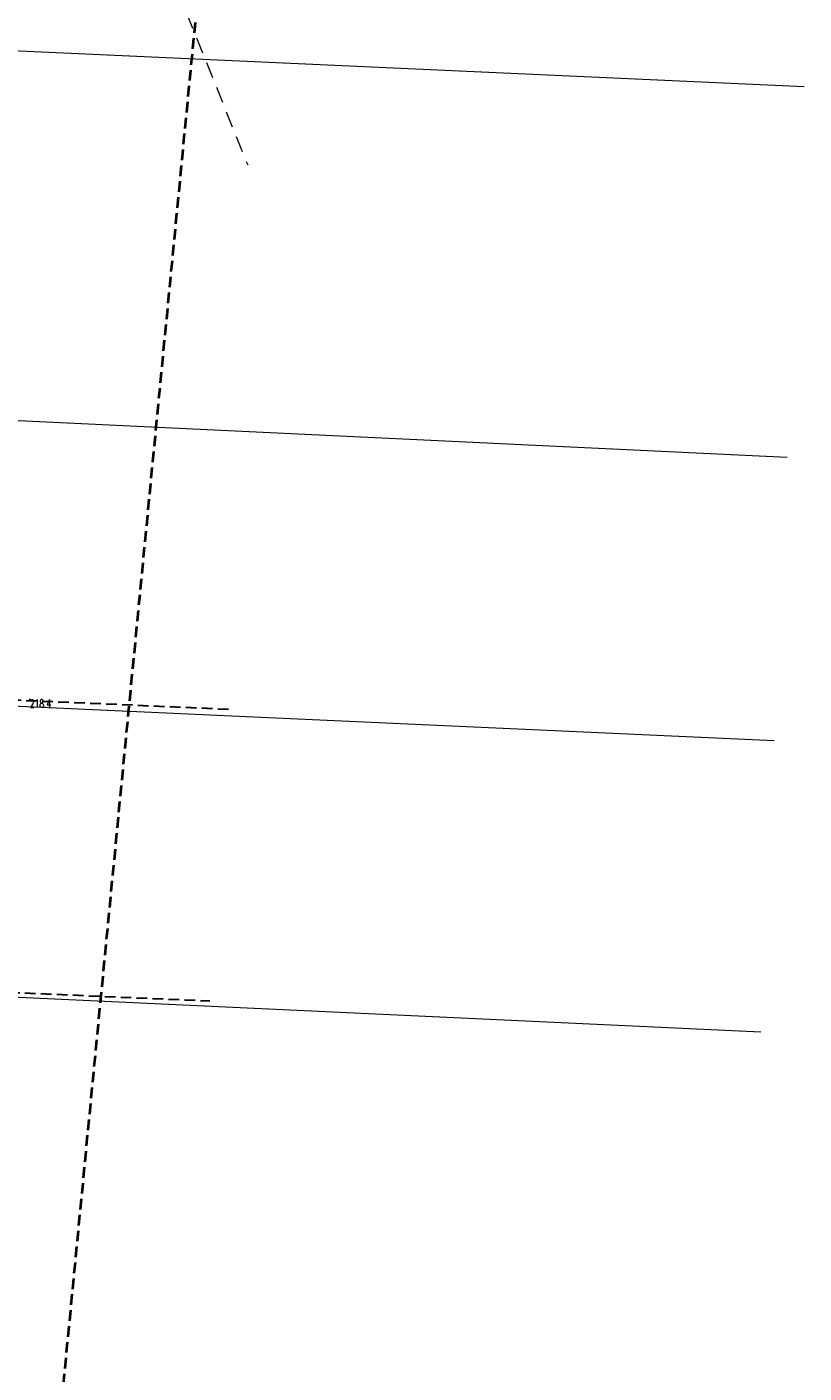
# Model space of a CAD drawing. Header units: metres. Extents: x 7496982 to 7497528, y 5603168 to 5605598.
# Tile 43 of 74: x 7497215 to 7497288, y 5604247 to 5604374. Entities that reach past the tile are written whole.
import ezdxf
from ezdxf.enums import TextEntityAlignment as Align

# ---------------------------------------------------------------- set-up
doc = ezdxf.new("R2010")
doc.units = ezdxf.units.M
doc.header["$MEASUREMENT"] = 0
for name, pattern in [('2', [1.5, 1, -0.5]), ('4', [2.5, 1.5, -1]), ('GDE', [0])]:
    doc.linetypes.add(name, pattern=pattern)
doc.layers.get('0').update_dxf_attribs({"color": 250, "linetype": 'CONTINUOUS', "lineweight": 100})
for name, color, linetype, lineweight in [('EDZPD_L_0', 3, 'GDE', 18), ('EUZPU_L_0', 90, '4', 18), ('OTR_T_1', 7, 'CONTINUOUS', 18), ('PLAN_L_0', 214, '2', 30), ('ZAKRES_L_0', 1, '2', 40), ('ZAKRES_L_0_a', 1, '2', 40)]:
    doc.layers.add(name, color=color, linetype=linetype, lineweight=lineweight)
doc.styles.get("Standard").update_dxf_attribs({"font": 'Simplex.SHX', "width": 0.75})

# ---------------------------------------------------------------- blocks, each defined once
blk = doc.blocks.new('2_OTRN')
at = {"linetype": 'Continuous'}
blk.add_circle((0, 0), 0.045, dxfattribs=at)

msp = doc.modelspace()

# ---------------------------------------------------------------- linework, layer by layer
at = {"layer": 'EDZPD_L_0', "linetype": 'GDE'}
for p, q in [((7497179.36, 5604372.84), (7497287.91381, 5604367.92403)), ((7497286.32181, 5604333.09224), (7497177.37, 5604338.29)), ((7497175.83, 5604311.47), (7497285.10655, 5604306.50326)), ((7497283.85536, 5604279.12805), (7497174.27, 5604284.22))]:
    msp.add_line(p, q, dxfattribs=at)
at = {"layer": 'EUZPU_L_0', "linetype": '4'}
msp.add_line((7497222.40303, 5604393.35075), (7497235.63315, 5604360.55609), dxfattribs=at)
at = {"layer": 'PLAN_L_0', "linetype": '2'}
for p, q in [((7497233.81855, 5604309.42126), (7497175.9237, 5604311.94264)), ((7497174.24723, 5604284.52502), (7497232.06328, 5604282.06425))]:
    msp.add_line(p, q, dxfattribs=at)
at = {"layer": 'ZAKRES_L_0', "linetype": '2'}
msp.add_line((7497235.03253, 5604418.73597), (7497216.17155, 5604224.06373), dxfattribs=at)
at = {"layer": 'ZAKRES_L_0_a', "linetype": '2'}
msp.add_line((7497235.03253, 5604418.73597), (7497216.17155, 5604224.06373), dxfattribs=at)

# ---------------------------------------------------------------- block references
at = {"layer": 'OTR_T_1'}
msp.add_blockref('2_OTRN', (7497215.154, 5604310.347), dxfattribs=at)

# ---------------------------------------------------------------- texts
at = {"layer": 'OTR_T_1', "lineweight": 9, "width": 0.7}
msp.add_text('218.4', height=0.75, dxfattribs=at).set_placement((7497215.154, 5604310.347), align=Align.TOP_LEFT)

doc.saveas('drawing.dxf')
